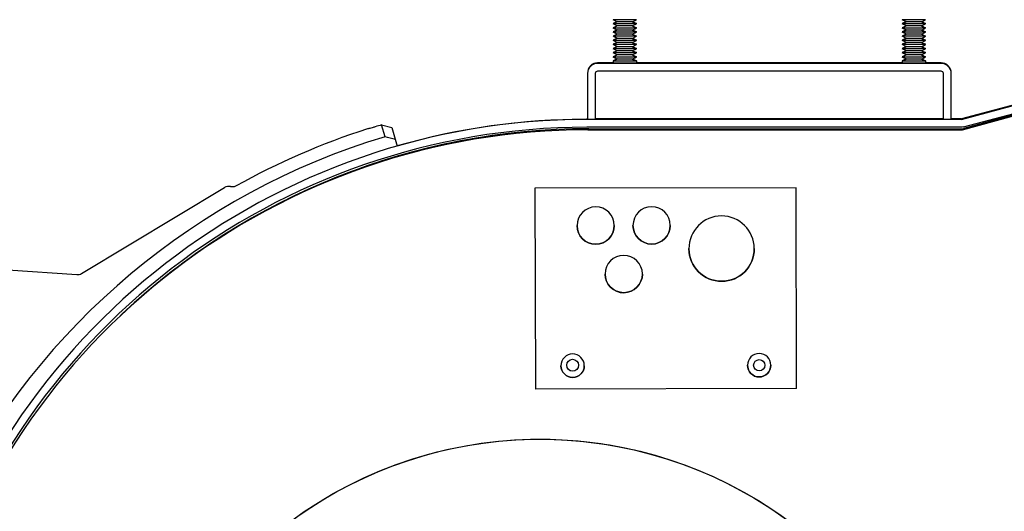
# Model space of a CAD drawing. Header units: inches. Extents: x 1 to 669, y 0 to 417.
# Tile 25 of 256: x 70.66 to 83.86, y 261.89 to 268.47. Entities that reach past the tile are written whole.
import ezdxf

# ---------------------------------------------------------------- set-up
doc = ezdxf.new("R2010")
doc.units = ezdxf.units.IN
doc.header["$LTSCALE"] = 12
doc.header["$MEASUREMENT"] = 0
doc.layers.add('X', color=1, linetype='CONTINUOUS')

msp = doc.modelspace()

# ---------------------------------------------------------------- linework, layer by layer
at = {"layer": 'X'}
for p, q in [((78.6741, 268.43764), (78.6181, 268.46539)), ((78.67, 268.43967), (78.6181, 268.41395)), ((78.6741, 268.43764), (78.6181, 268.40988)), ((78.6222, 268.41191), (78.6181, 268.41395)), ((78.6741, 268.38212), (78.6181, 268.40988)), ((78.8741, 268.43764), (78.9301, 268.46539)), ((78.8741, 268.43764), (78.9301, 268.40988)), ((78.8741, 268.38212), (78.9301, 268.40988)), ((78.8782, 268.43967), (78.9301, 268.41395)), ((78.926, 268.41191), (78.9301, 268.41395)), ((82.5491, 268.43764), (82.4931, 268.46539)), ((82.545, 268.43967), (82.4931, 268.41395)), ((82.5491, 268.43764), (82.4931, 268.40988)), ((82.4972, 268.41191), (82.4931, 268.41395)), ((82.5491, 268.38212), (82.4931, 268.40988)), ((82.7491, 268.43764), (82.8051, 268.46539)), ((82.7491, 268.43764), (82.8051, 268.40988)), ((82.7491, 268.38212), (82.8051, 268.40988)), ((82.7532, 268.43967), (82.8051, 268.41395)), ((82.801, 268.41191), (82.8051, 268.41395)), ((88.11805, 268.43271), (83.28766, 267.13799)), ((83.28766, 267.1311), (88.11805, 268.42498)), ((78.67, 268.38416), (78.6181, 268.35844)), ((78.6741, 268.38212), (78.6181, 268.35437)), ((78.6222, 268.3564), (78.6181, 268.35844)), ((78.6741, 268.32661), (78.6181, 268.35437)), ((78.67, 268.32865), (78.6181, 268.30292)), ((78.6741, 268.32661), (78.6181, 268.29886)), ((78.6222, 268.30089), (78.6181, 268.30292)), ((78.6741, 268.2711), (78.6181, 268.29885)), ((78.67, 268.27313), (78.6181, 268.24741)), ((78.6741, 268.2711), (78.6181, 268.24334)), ((78.8741, 268.38212), (78.9301, 268.35437)), ((78.8741, 268.32661), (78.9301, 268.35437)), ((78.8741, 268.32661), (78.9301, 268.29886)), ((78.8741, 268.2711), (78.9301, 268.29885)), ((78.8741, 268.2711), (78.9301, 268.24334)), ((78.8782, 268.38416), (78.9301, 268.35844)), ((78.8782, 268.32865), (78.9301, 268.30292)), ((78.8782, 268.27313), (78.9301, 268.24741)), ((78.926, 268.3564), (78.9301, 268.35844)), ((78.926, 268.30089), (78.9301, 268.30292)), ((82.545, 268.38416), (82.4931, 268.35844)), ((82.5491, 268.38212), (82.4931, 268.35437)), ((82.4972, 268.3564), (82.4931, 268.35844)), ((82.5491, 268.32661), (82.4931, 268.35437)), ((82.545, 268.32865), (82.4931, 268.30292)), ((82.5491, 268.32661), (82.4931, 268.29886)), ((82.4972, 268.30089), (82.4931, 268.30292)), ((82.5491, 268.2711), (82.4931, 268.29885)), ((82.545, 268.27313), (82.4931, 268.24741)), ((82.5491, 268.2711), (82.4931, 268.24334)), ((82.7491, 268.38212), (82.8051, 268.35437)), ((82.7491, 268.32661), (82.8051, 268.35437)), ((82.7491, 268.32661), (82.8051, 268.29886)), ((82.7491, 268.2711), (82.8051, 268.29885)), ((82.7491, 268.2711), (82.8051, 268.24334)), ((82.7532, 268.38416), (82.8051, 268.35844)), ((82.7532, 268.32865), (82.8051, 268.30292)), ((82.7532, 268.27313), (82.8051, 268.24741)), ((82.801, 268.3564), (82.8051, 268.35844)), ((82.801, 268.30089), (82.8051, 268.30292)), ((83.30154, 266.99331), (88.13174, 268.32291)), ((78.6222, 268.24538), (78.6181, 268.24741)), ((78.6741, 268.21559), (78.6181, 268.24334)), ((78.67, 268.21762), (78.6181, 268.1919)), ((78.6741, 268.21559), (78.6181, 268.18783)), ((78.6222, 268.18986), (78.6181, 268.1919)), ((78.6741, 268.16007), (78.6181, 268.18783)), ((78.67, 268.16211), (78.6181, 268.13638)), ((78.6741, 268.16007), (78.6181, 268.13232)), ((78.6222, 268.13435), (78.6181, 268.13638)), ((78.8741, 268.21559), (78.9301, 268.24334)), ((78.8741, 268.21559), (78.9301, 268.18783)), ((78.8741, 268.16007), (78.9301, 268.18783)), ((78.8741, 268.16007), (78.9301, 268.13232)), ((78.8782, 268.21762), (78.9301, 268.1919)), ((78.8782, 268.16211), (78.9301, 268.13638)), ((78.926, 268.24538), (78.9301, 268.24741)), ((78.926, 268.18986), (78.9301, 268.1919)), ((78.926, 268.13435), (78.9301, 268.13638)), ((82.4972, 268.24538), (82.4931, 268.24741)), ((82.5491, 268.21559), (82.4931, 268.24334)), ((82.545, 268.21762), (82.4931, 268.1919)), ((82.5491, 268.21559), (82.4931, 268.18783)), ((82.4972, 268.18986), (82.4931, 268.1919)), ((82.5491, 268.16007), (82.4931, 268.18783)), ((82.545, 268.16211), (82.4931, 268.13638)), ((82.5491, 268.16007), (82.4931, 268.13232)), ((82.4972, 268.13435), (82.4931, 268.13638)), ((82.7491, 268.21559), (82.8051, 268.24334)), ((82.7491, 268.21559), (82.8051, 268.18783)), ((82.7491, 268.16007), (82.8051, 268.18783)), ((82.7491, 268.16007), (82.8051, 268.13232)), ((82.7532, 268.21762), (82.8051, 268.1919)), ((82.7532, 268.16211), (82.8051, 268.13638)), ((82.801, 268.24538), (82.8051, 268.24741)), ((82.801, 268.18986), (82.8051, 268.1919)), ((82.801, 268.13435), (82.8051, 268.13638)), ((83.31474, 267.03007), (87.78671, 268.22793)), ((78.6741, 268.10456), (78.6181, 268.13232)), ((78.67, 268.10659), (78.6181, 268.08087)), ((78.6741, 268.10456), (78.6181, 268.0768)), ((78.6222, 268.07884), (78.6181, 268.08087)), ((78.6741, 268.04905), (78.6181, 268.0768)), ((78.67, 268.05108), (78.6181, 268.02536)), ((78.6741, 268.04905), (78.6181, 268.02129)), ((78.6222, 268.02332), (78.6181, 268.02536)), ((78.6741, 267.99353), (78.6181, 268.02129)), ((78.8741, 268.10456), (78.9301, 268.13232)), ((78.8741, 268.10456), (78.9301, 268.0768)), ((78.8741, 268.04905), (78.9301, 268.0768)), ((78.8741, 268.04905), (78.9301, 268.02129)), ((78.8741, 267.99353), (78.9301, 268.02129)), ((78.8782, 268.10659), (78.9301, 268.08087)), ((78.8782, 268.05108), (78.9301, 268.02536)), ((78.926, 268.07884), (78.9301, 268.08087)), ((78.926, 268.02332), (78.9301, 268.02536)), ((82.5491, 268.10456), (82.4931, 268.13232)), ((82.545, 268.10659), (82.4931, 268.08087)), ((82.5491, 268.10456), (82.4931, 268.0768)), ((82.4972, 268.07884), (82.4931, 268.08087)), ((82.5491, 268.04905), (82.4931, 268.0768)), ((82.545, 268.05108), (82.4931, 268.02536)), ((82.5491, 268.04905), (82.4931, 268.02129)), ((82.4972, 268.02332), (82.4931, 268.02536)), ((82.5491, 267.99353), (82.4931, 268.02129)), ((82.7491, 268.10456), (82.8051, 268.13232)), ((82.7491, 268.10456), (82.8051, 268.0768)), ((82.7491, 268.04905), (82.8051, 268.0768)), ((82.7491, 268.04905), (82.8051, 268.02129)), ((82.7491, 267.99353), (82.8051, 268.02129)), ((82.7532, 268.10659), (82.8051, 268.08087)), ((82.7532, 268.05108), (82.8051, 268.02536)), ((82.801, 268.07884), (82.8051, 268.08087)), ((82.801, 268.02332), (82.8051, 268.02536)), ((87.02991, 268.02522), (83.33341, 267.00986)), ((78.6181, 267.88799), (78.40995, 267.88799)), ((83.01325, 267.8811), (78.40995, 267.8811)), ((78.67, 267.99557), (78.6181, 267.96985)), ((78.6741, 267.99353), (78.6181, 267.96578)), ((78.6222, 267.96781), (78.6181, 267.96985)), ((78.6741, 267.93802), (78.6181, 267.96578)), ((78.67, 267.94006), (78.6181, 267.91433)), ((78.6741, 267.93802), (78.6181, 267.91027)), ((78.6181, 267.91433), (78.6181, 267.88251)), ((78.8741, 267.99353), (78.9301, 267.96578)), ((78.8741, 267.93802), (78.9301, 267.96578)), ((78.8741, 267.93802), (78.9301, 267.91027)), ((78.8782, 267.99557), (78.9301, 267.96985)), ((78.8782, 267.94006), (78.9301, 267.91433)), ((78.926, 267.96781), (78.9301, 267.96985)), ((78.9301, 267.91433), (78.9301, 267.88251)), ((82.4931, 267.88799), (78.9301, 267.88799)), ((82.545, 267.99557), (82.4931, 267.96985)), ((82.5491, 267.99353), (82.4931, 267.96578)), ((82.4972, 267.96781), (82.4931, 267.96985)), ((82.5491, 267.93802), (82.4931, 267.96578)), ((82.545, 267.94006), (82.4931, 267.91433)), ((82.5491, 267.93802), (82.4931, 267.91027)), ((82.4931, 267.91433), (82.4931, 267.88251)), ((82.7491, 267.99353), (82.8051, 267.96578)), ((82.7491, 267.93802), (82.8051, 267.96578)), ((82.7491, 267.93802), (82.8051, 267.91027)), ((82.7532, 267.99557), (82.8051, 267.96985)), ((82.7532, 267.94006), (82.8051, 267.91433)), ((82.801, 267.96781), (82.8051, 267.96985)), ((82.8051, 267.91433), (82.8051, 267.88251)), ((83.01325, 267.88799), (82.8051, 267.88799)), ((78.2741, 267.75214), (78.2741, 267.1311)), ((78.3787, 267.74525), (78.3787, 267.1311)), ((83.01325, 267.7765), (78.40995, 267.7765)), ((83.0445, 267.1311), (83.0445, 267.74525)), ((83.1491, 267.1311), (83.1491, 267.75214)), ((86.44817, 267.86939), (83.31931, 267.00995)), ((78.2741, 267.13693), (78.26371, 267.13693)), ((83.27961, 267.13004), (78.26371, 267.13004)), ((78.3787, 267.1311), (78.2741, 267.1311)), ((83.0445, 267.13693), (78.3787, 267.13693)), ((83.1491, 267.1311), (83.0445, 267.1311)), ((83.27961, 267.13693), (83.1491, 267.13693)), ((75.56087, 266.89935), (75.51539, 267.05802)), ((75.51539, 267.05802), (75.65393, 267.02338)), ((75.65393, 267.02338), (75.72523, 266.77474)), ((83.27961, 267.02544), (78.26371, 267.02544)), ((78.27777, 266.99253), (83.29583, 266.99253)), ((78.27777, 266.99242), (83.29502, 266.99242)), ((78.29226, 267.00613), (83.31276, 267.00613)), ((83.31276, 267.00624), (83.31276, 267.00613)), ((71.49122, 265.06788), (73.40979, 266.22067)), ((81.06954, 266.21706), (77.56955, 266.20862)), ((77.56955, 266.20867), (77.56955, 266.20862)), ((77.56955, 266.20862), (77.57604, 263.52063)), ((81.06954, 266.21711), (81.06954, 266.21706)), ((81.07603, 263.52907), (81.06954, 266.21706)), ((70.50599, 265.11864), (71.43274, 265.05384)), ((81.07603, 263.52907), (77.57604, 263.52063))]:
    msp.add_line(p, q, dxfattribs=at)
for centre, radius, start, end in [((78.33339, 257.67901), 9.79894, 107.882386, 119.115135), ((78.33339, 257.67901), 9.79321, 106.723333, 107.243342), ((78.33339, 257.67901), 9.62816, 106.735825, 153.116865), ((73.46129, 266.13495), 0.1, 73.945337, 121), ((71.43972, 265.15359), 0.1, 266, 301)]:
    msp.add_arc(centre, radius, start, end, dxfattribs=at)
at = {"layer": 'X', "extrusion": (-2.21966e-16, 1.21717e-26, -1)}
for centre in [(78.7741, 268.46539), (78.7741, 268.40988), (82.6491, 268.46539), (82.6491, 268.40988), (78.7741, 268.35437), (78.7741, 268.29886), (82.6491, 268.35437), (82.6491, 268.29886), (78.7741, 268.24334), (78.7741, 268.18783), (82.6491, 268.24334), (82.6491, 268.18783), (78.7741, 268.13232), (78.7741, 268.0768), (78.7741, 268.02129), (82.6491, 268.13232), (82.6491, 268.0768), (82.6491, 268.02129), (78.7741, 267.96578), (82.6491, 267.96578)]:
    msp.add_ellipse(centre, major_axis=(-0.156, 0), ratio=0.00083443, start_param=-1.57079633, end_param=0.00168363, dxfattribs=at)
at = {"layer": 'X', "extrusion": (-2.10819e-16, -8.48887e-14, -1)}
for centre in [(78.7741, 268.41395), (82.6491, 268.41395), (78.7741, 268.35844), (78.7741, 268.30292), (82.6491, 268.35844), (82.6491, 268.30292), (78.7741, 268.24741), (78.7741, 268.1919), (78.7741, 268.13638), (82.6491, 268.24741), (82.6491, 268.1919), (82.6491, 268.13638), (78.7741, 268.08087), (78.7741, 268.02536), (82.6491, 268.08087), (82.6491, 268.02536), (78.7741, 267.96985), (78.7741, 267.91433), (82.6491, 267.96985), (82.6491, 267.91433)]:
    msp.add_ellipse(centre, major_axis=(-0.156, 0), ratio=0.00083443, start_param=-0.32414271, end_param=0.00168363, dxfattribs=at)
at = {"layer": 'X', "extrusion": (-2.21966e-16, -1.88464e-26, -1)}
for centre in [(78.7741, 268.43764), (82.6491, 268.43764), (78.7741, 268.38212), (78.7741, 268.32661), (82.6491, 268.38212), (82.6491, 268.32661), (78.7741, 268.21559), (82.6491, 268.21559), (78.7741, 268.10456), (78.7741, 268.04905), (82.6491, 268.10456), (82.6491, 268.04905), (78.7741, 267.99353), (78.7741, 267.93802), (82.6491, 267.99353), (82.6491, 267.93802)]:
    msp.add_ellipse(centre, major_axis=(-0.1, 0), ratio=0.00083443, start_param=-1.57079633, end_param=-0.00168363, dxfattribs=at)
at = {"layer": 'X', "extrusion": (-2.22053e-16, -4.48036e-16, -1)}
for centre, end_param in [((78.7741, 268.46539), 1.57079633), ((78.7741, 268.40988), 1.57079633), ((78.7741, 268.41395), 0.32414271), ((82.6491, 268.46539), 1.57079633), ((82.6491, 268.40988), 1.57079633), ((82.6491, 268.41395), 0.32414271), ((78.7741, 268.35437), 1.57079633), ((78.7741, 268.29886), 1.57079633), ((78.7741, 268.35844), 0.32414271), ((78.7741, 268.30292), 0.32414271), ((82.6491, 268.35437), 1.57079633), ((82.6491, 268.29886), 1.57079633), ((82.6491, 268.35844), 0.32414271), ((82.6491, 268.30292), 0.32414271), ((78.7741, 268.24334), 1.57079633), ((78.7741, 268.18783), 1.57079633), ((78.7741, 268.24741), 0.32414271), ((78.7741, 268.1919), 0.32414271), ((78.7741, 268.13638), 0.32414271), ((82.6491, 268.24334), 1.57079633), ((82.6491, 268.18783), 1.57079633), ((82.6491, 268.24741), 0.32414271), ((82.6491, 268.1919), 0.32414271), ((82.6491, 268.13638), 0.32414271), ((78.7741, 268.13232), 1.57079633), ((78.7741, 268.0768), 1.57079633), ((78.7741, 268.02129), 1.57079633), ((78.7741, 268.08087), 0.32414271), ((78.7741, 268.02536), 0.32414271), ((82.6491, 268.13232), 1.57079633), ((82.6491, 268.0768), 1.57079633), ((82.6491, 268.02129), 1.57079633), ((82.6491, 268.08087), 0.32414271), ((82.6491, 268.02536), 0.32414271), ((78.7741, 267.91026), 3.14327628), ((78.7741, 267.96578), 1.57079633), ((78.7741, 267.96985), 0.32414271), ((78.7741, 267.91433), 0.32414271), ((82.6491, 267.91026), 3.14327628), ((82.6491, 267.96578), 1.57079633), ((82.6491, 267.96985), 0.32414271), ((82.6491, 267.91433), 0.32414271)]:
    msp.add_ellipse(centre, major_axis=(0.156, 0), ratio=0.00083443, start_param=-0.00168363, end_param=end_param, dxfattribs=at)
at = {"layer": 'X', "extrusion": (-2.21999e-16, 4.47929e-16, -1)}
for centre in [(78.7741, 268.43764), (82.6491, 268.43764), (78.7741, 268.38212), (78.7741, 268.32661), (78.7741, 268.2711), (82.6491, 268.38212), (82.6491, 268.32661), (82.6491, 268.2711), (78.7741, 268.21559), (78.7741, 268.16007), (82.6491, 268.21559), (82.6491, 268.16007), (78.7741, 268.10456), (78.7741, 268.04905), (82.6491, 268.10456), (82.6491, 268.04905), (78.7741, 267.99353), (78.7741, 267.93802), (82.6491, 267.99353), (82.6491, 267.93802)]:
    msp.add_ellipse(centre, major_axis=(0.1, 0), ratio=0.00083443, start_param=0.00168363, end_param=1.57079633, dxfattribs=at)
at = {"layer": 'X', "extrusion": (-2.21966e-16, 5.55594e-29, -1)}
for centre in [(78.7741, 268.2711), (82.6491, 268.2711), (78.7741, 268.16007), (82.6491, 268.16007)]:
    msp.add_ellipse(centre, major_axis=(-0.1, 0), ratio=0.00083443, start_param=-1.57079633, end_param=-0.00168363, dxfattribs=at)
at = {"layer": 'X'}
for centre, major_axis, start_param, end_param in [((78.40995, 267.75214), (-0.13585, 0), -1.57079633, 0), ((78.40995, 267.74525), (-0.13585, 0), -1.57079633, 0), ((83.01325, 267.75214), (0.13585, 0), 0, 1.57079633), ((83.01325, 267.74525), (0.13585, 0), 0, 1.57079633), ((78.40995, 267.74525), (-0.03125, 0), -1.57079633, 0), ((83.01325, 267.74525), (0.03125, 0), 0, 1.57079633), ((78.26371, 257.90145), (-9.2286, 0), -1.57079633, -0.25485322), ((78.26371, 257.90145), (-9.124, 0), -1.57079633, -0.25784903), ((78.27777, 257.86753), (-9.125, 0), -1.57079633, -0.2616675), ((78.27777, 257.86742), (-9.125, 0), -1.57079633, -0.26168024), ((78.29226, 257.88124), (-9.125, 0), -1.57079633, -0.81178496), ((78.29226, 257.88113), (-9.125, 0), -1.57079633, -0.81589105), ((78.07527, 263.84092), (0.0795, 0), -4.71238898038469, 1.570796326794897), ((80.57527, 263.84092), (0.075, 0), -4.71238898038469, 1.570796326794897)]:
    msp.add_ellipse(centre, major_axis=major_axis, ratio=0.99999965, start_param=start_param, end_param=end_param, dxfattribs=at)
at = {"layer": 'X', "extrusion": (-2.21966e-16, -1.20605e-26, -1)}
for centre in [(78.7741, 267.88251), (82.6491, 267.88251)]:
    msp.add_ellipse(centre, major_axis=(0.156, 0), ratio=0.00083443, start_param=0, end_param=3.14159265, dxfattribs=at)
at = {"layer": 'X', "extrusion": (-2.21968e-16, -4.55525e-21, -1)}
msp.add_ellipse((78.26371, 257.90833), major_axis=(9.2286, 0), ratio=0.99999965, start_param=-1.84963996, end_param=-1.57079633, dxfattribs=at)
at = {"layer": 'X', "extrusion": (-2.22203e-16, -9.94972e-21, -1)}
msp.add_ellipse((83.28372, 267.12995), major_axis=(0.11808, 0.01554), ratio=0.87522783, start_param=1.42145717, end_param=1.72006193, dxfattribs=at)
at = {"layer": 'X', "extrusion": (2.77576e-16, -3.6106e-15, -1)}
msp.add_ellipse((83.29493, 266.99281), major_axis=(-0.06307, -0.00867), ratio=0.00627039, start_param=-1.67496299, end_param=-1.57091064, dxfattribs=at)
at = {"layer": 'X', "extrusion": (-8.60053e-17, 5.43928e-16, -1)}
msp.add_ellipse((82.74974, 267.97868), major_axis=(-59.68777, 14.91565), ratio=0.04562114, start_param=-1.46381156, end_param=-1.46146983, dxfattribs=at)
at = {"layer": 'X', "extrusion": (-2.21966e-16, 6.75672e-21, -1)}
for centre, start_param, end_param in [((78.38376, 265.71059), -0.00241183, 6.28077348), ((79.13376, 265.71239), -0.00241183, 6.28077348), ((78.38376, 265.71064), -0.00241765, -0.00010562), ((79.13376, 265.71244), -0.0024304, -0.00011837), ((78.76033, 265.06149), -0.00241183, 6.28077348), ((78.76033, 265.06154), -0.0024304, -0.00011837)]:
    msp.add_ellipse(centre, major_axis=(-0.25, 0), ratio=0.99999965, start_param=start_param, end_param=end_param, dxfattribs=at)
at = {"layer": 'X', "extrusion": (-2.21967e-16, -3.97093e-20, -1)}
for centre, start_param, end_param in [((80.07151, 265.40166), -0.00241183, 6.28077348), ((80.07151, 265.40171), -0.00241999, -0.00006519)]:
    msp.add_ellipse(centre, major_axis=(-0.4375, 0), ratio=0.99999965, start_param=start_param, end_param=end_param, dxfattribs=at)
at = {"layer": 'X', "extrusion": (-2.21966e-16, 2.21523e-20, -1)}
msp.add_ellipse((78.38376, 265.71064), major_axis=(0.25, 0), ratio=0.99999965, start_param=0.0000998, end_param=3.13918083, dxfattribs=at)
at = {"layer": 'X', "extrusion": (-2.21966e-16, 2.21518e-20, -1)}
for centre in [(79.13376, 265.71244), (78.76033, 265.06154)]:
    msp.add_ellipse(centre, major_axis=(0.25, 0), ratio=0.99999965, start_param=0.0000998, end_param=3.13918083, dxfattribs=at)
at = {"layer": 'X', "extrusion": (-2.21966e-16, 1.26582e-20, -1)}
msp.add_ellipse((80.07151, 265.40171), major_axis=(0.4375, 0), ratio=0.99999965, start_param=0.00005703, end_param=3.13918083, dxfattribs=at)
at = {"layer": 'X', "extrusion": (-2.21967e-16, -1.57588e-20, -1)}
for centre, start_param, end_param in [((78.07528, 263.83484), -0.00241183, 6.28077348), ((80.57527, 263.84087), -0.00241183, 6.28077348), ((78.07528, 263.83489), -0.00241328, -0.00016088), ((80.57527, 263.84092), -0.00241321, -0.00016081)]:
    msp.add_ellipse(centre, major_axis=(-0.1565, 0), ratio=0.99999965, start_param=start_param, end_param=end_param, dxfattribs=at)
at = {"layer": 'X', "extrusion": (-2.21966e-16, 3.53863e-20, -1)}
for centre in [(78.07528, 263.83489), (80.57527, 263.84092)]:
    msp.add_ellipse(centre, major_axis=(0.1565, 0), ratio=0.99999965, start_param=0.00015942, end_param=3.13918083, dxfattribs=at)
at = {"layer": 'X', "extrusion": (-2.21966e-16, -1.37959e-20, -1)}
msp.add_ellipse((78.07527, 263.84103), major_axis=(0.0795, 0), ratio=0.99999965, start_param=0.00070585, end_param=3.1408868, dxfattribs=at)
at = {"layer": 'X', "extrusion": (-2.21966e-16, -1.46237e-20, -1)}
msp.add_ellipse((80.57527, 263.84103), major_axis=(0.075, 0), ratio=0.99999965, start_param=0.00074821, end_param=3.14084445, dxfattribs=at)
at = {"layer": 'X', "extrusion": (-2.21966e-16, -1.0634e-29, -1)}
msp.add_ellipse((77.63727, 257.22592), major_axis=(-5.625, 0), ratio=0.99999965, start_param=0, end_param=2.61012268, dxfattribs=at)
at = {"layer": 'X', "extrusion": (-2.21939e-16, -2.05735e-20, -1)}
msp.add_ellipse((77.63727, 257.22577), major_axis=(-5.625, 0), ratio=0.99999965, start_param=-0.78622778, end_param=2.77205348, dxfattribs=at)
at = {"layer": 'X'}
for points, knots in [([(83.27961, 267.13693), (83.28097, 267.13693), (83.28232, 267.13702), (83.28502, 267.13737), (83.28635, 267.13764), (83.28766, 267.13799)], [-0.0207317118, -0.0207317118, -0.0207317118, -0.0207317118, -0.0103658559, -0.0103658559, 0, 0, 0, 0]), ([(83.28766, 267.1311), (83.28635, 267.13075), (83.28502, 267.13049), (83.28232, 267.13013), (83.28097, 267.13004), (83.27961, 267.13004)], [-0.0207317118, -0.0207317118, -0.0207317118, -0.0207317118, -0.0103658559, -0.0103658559, 0, 0, 0, 0]), ([(75.43038, 267.03206), (75.41731, 267.028), (75.40333, 267.02378), (75.3775, 267.01625), (75.36564, 267.01294), (75.34683, 267.00801), (75.33861, 267.00605), (75.32755, 267.00397), (75.32471, 267.00386), (75.32449, 267.00455), (75.32449, 267.00455), (75.32449, 267.00455)], [-1.256583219, -1.256583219, -1.256583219, -1.256583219, -1.152299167, -1.152299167, -1.047699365, -1.047699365, -0.942998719, -0.942998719, -0.838298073, -0.838298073, -0.837819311, -0.837819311, -0.837819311, -0.837819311]), ([(83.31276, 267.00624), (83.31386, 267.00686), (83.31495, 267.00748), (83.31713, 267.00872), (83.31822, 267.00933), (83.31931, 267.00995)], [-0.0191436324, -0.0191436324, -0.0191436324, -0.0191436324, -0.0095718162, -0.0095718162, 0, 0, 0, 0]), ([(83.31276, 267.00613), (83.31621, 267.00675), (83.31966, 267.00737), (83.32654, 267.00861), (83.32998, 267.00924), (83.33341, 267.00986)], [-0.0534228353, -0.0534228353, -0.0534228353, -0.0534228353, -0.0267114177, -0.0267114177, 0, 0, 0, 0]), ([(73.56555, 266.23979), (73.56038, 266.23691), (73.55504, 266.23453), (73.54955, 266.23264), (73.54403, 266.23073), (73.53837, 266.2293), (73.53254, 266.22838), (73.53111, 266.22815), (73.52966, 266.22795), (73.52821, 266.22778), (73.52214, 266.22709), (73.51609, 266.22695), (73.51007, 266.22735), (73.50953, 266.22739), (73.50899, 266.22743), (73.50845, 266.22747), (73.50517, 266.22774), (73.50191, 266.22818), (73.49865, 266.22877), (73.49569, 266.22932), (73.4927, 266.23), (73.48982, 266.2308), (73.48953, 266.23089), (73.48924, 266.23097), (73.48895, 266.23105)], [0, 0, 0, 0, 0.00044259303, 0.00044259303, 0.00044259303, 0.00088711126, 0.00088711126, 0.00088711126, 0.00099630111, 0.00099630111, 0.00099630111, 0.00145345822, 0.00145345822, 0.00145345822, 0.00149445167, 0.00149445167, 0.00149445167, 0.00174352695, 0.00174352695, 0.00174352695, 0.0019695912, 0.0019695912, 0.0019695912, 0.00199260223, 0.00199260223, 0.00199260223, 0.00199260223])]:
    msp.add_open_spline(points, degree=3, knots=knots, dxfattribs=at)

doc.saveas('drawing.dxf')
